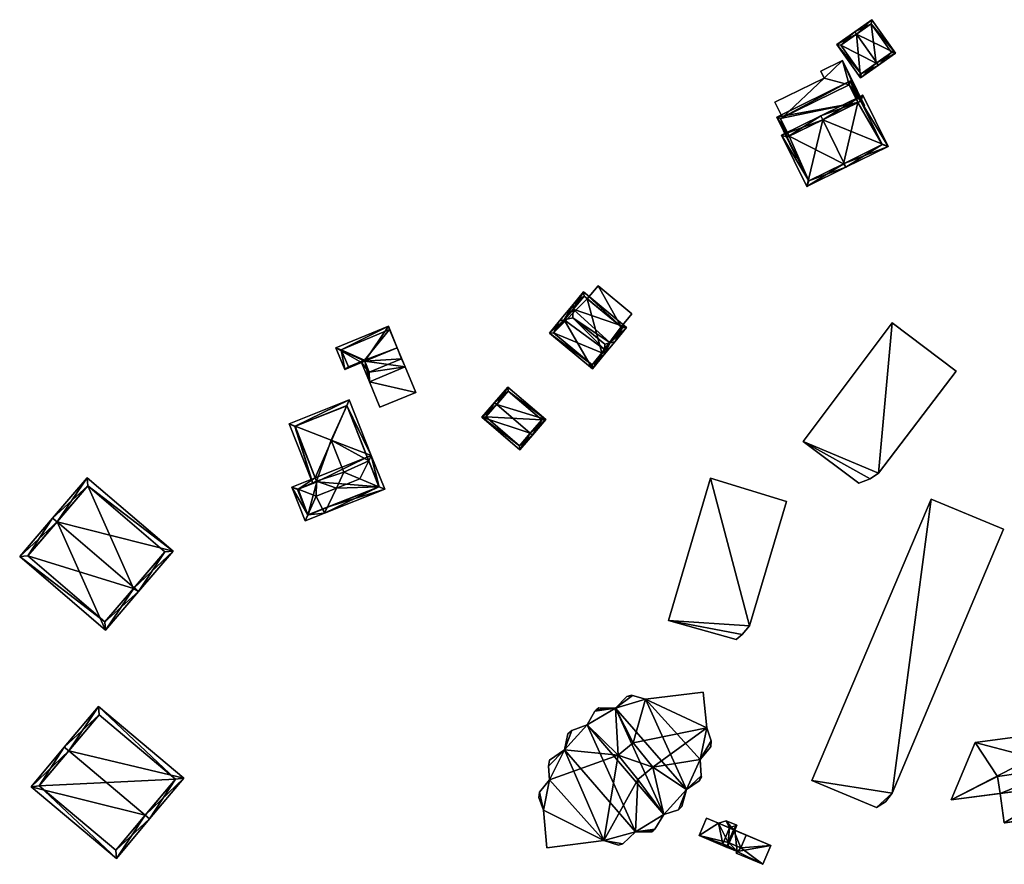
# Model space of a CAD drawing. Header units: inches. Extents: x 2528110 to 2532513, y 1151075 to 1152012.
# Tile 62 of 99: x 2531394 to 2531563, y 1151755 to 1151901. Entities that reach past the tile are written whole.
import ezdxf

# ---------------------------------------------------------------- set-up
doc = ezdxf.new("R2010")
doc.units = ezdxf.units.IN
doc.header["$MEASUREMENT"] = 0
doc.layers.add('Gebaeude Einzelhaus', color=10, linetype='Continuous')
doc.layers.add('Offenes Gebaeude', color=10, linetype='Continuous')

msp = doc.modelspace()

# ---------------------------------------------------------------- meshes
at = {"layer": 'Gebaeude Einzelhaus'}
mesh = msp.add_polyface(dxfattribs=at)
corners = [(2531537.861, 1151898.61, 397.492), (2531544.603, 1151895.324, 395.781), (2531540.526, 1151901.103, 395.781), (2531541.361, 1151893.648, 397.492), (2531541.648, 1151893.24, 397.492), (2531537.573, 1151899.018, 397.492), (2531534.486, 1151896.841, 395.912), (2531538.561, 1151891.064, 395.912), (2531543.906, 1151895.444, 396.018), (2531540.406, 1151900.406, 396.018), (2531538.681, 1151891.761, 396.121), (2531541.279, 1151893.59, 397.45), (2531535.184, 1151896.721, 396.122), (2531541.279, 1151893.59, 391.067), (2531543.906, 1151895.444, 391.067), (2531540.406, 1151900.406, 391.067), (2531535.184, 1151896.721, 391.067), (2531538.681, 1151891.761, 391.067)]
mesh.append_faces([[corners[k] for k in face] for face in [(12, 5, 0), (10, 6, 12), (12, 6, 5), (10, 7, 6), (3, 4, 11), (11, 4, 10), (10, 4, 7), (1, 9, 2), (2, 9, 5), (5, 9, 0), (4, 8, 1), (1, 8, 9), (4, 3, 8), (0, 7, 3), (3, 7, 4), (0, 6, 7), (0, 5, 6), (0, 2, 5), (4, 1, 3), (3, 1, 0), (0, 1, 2)]], dxfattribs={"color": 13})
mesh.append_faces([[corners[k] for k in face] for face in [(13, 17, 16), (13, 16, 15), (13, 15, 14), (10, 17, 13), (10, 13, 11), (16, 17, 10), (12, 16, 10), (15, 16, 0), (0, 16, 12), (9, 15, 0), (14, 15, 8), (8, 15, 9), (13, 14, 8), (11, 13, 8), (11, 8, 3)]], dxfattribs={"color": 41})
mesh = msp.add_polyface(dxfattribs=at)
corners = [(2531538.111, 1151886.817, 399.489), (2531536.848, 1151890.529, 399.256), (2531524.111, 1151884.281, 399.256), (2531538.56, 1151887.037, 399.489), (2531525.931, 1151880.844, 399.489), (2531527.523, 1151877.328, 399.72), (2531526.272, 1151881.011, 399.489), (2531527.63, 1151877.38, 399.72), (2531524.78, 1151884.053, 399.286), (2531536.619, 1151889.86, 399.286), (2531538.111, 1151886.817, 396.708), (2531536.619, 1151889.86, 396.369), (2531536.619, 1151889.86, 396.269), (2531538.111, 1151886.817, 390.483), (2531536.619, 1151889.86, 390.483), (2531538.111, 1151886.817, 396.608), (2531525.097, 1151884.209, 396.276), (2531524.78, 1151884.053, 390.483), (2531525.097, 1151884.209, 396.376), (2531526.272, 1151881.011, 390.483)]
mesh.append_faces([[corners[k] for k in face] for face in [(5, 4, 7), (4, 8, 6), (9, 3, 0), (8, 1, 9), (9, 1, 3), (5, 2, 4), (4, 2, 8), (8, 2, 1), (4, 5, 7), (0, 2, 6), (6, 2, 4), (4, 2, 5), (3, 1, 0), (0, 1, 2)]], dxfattribs={"color": 13})
mesh.append_faces([[corners[k] for k in face] for face in [(13, 17, 14), (13, 19, 17), (17, 19, 8), (8, 19, 6), (14, 16, 12), (18, 9, 11), (16, 8, 18), (18, 8, 9), (14, 17, 16), (16, 17, 8), (15, 13, 12), (12, 13, 14), (9, 10, 11), (9, 0, 10)]], dxfattribs={"color": 41})
mesh = msp.add_polyface(dxfattribs=at)
corners = [(2531535.72, 1151876.311, 403.237), (2531536.05, 1151875.639, 403.237), (2531543.321, 1151879.206, 399.681), (2531532.03, 1151883.835, 403.237), (2531538.971, 1151888.075, 399.681), (2531531.7, 1151884.508, 403.237), (2531524.928, 1151881.186, 399.681), (2531529.279, 1151872.318, 399.681), (2531542.318, 1151879.549, 400.01), (2531538.629, 1151887.071, 400.01), (2531525.931, 1151880.844, 400.034), (2531529.621, 1151873.321, 400.034), (2531535.629, 1151876.266, 403.189), (2531535.629, 1151876.266, 390.483), (2531542.318, 1151879.549, 390.483), (2531539.056, 1151886.201, 396.705), (2531539.056, 1151886.201, 396.805), (2531538.629, 1151887.071, 390.483), (2531538.629, 1151887.071, 396.608), (2531538.629, 1151887.071, 396.708), (2531538.111, 1151886.817, 390.483), (2531538.111, 1151886.817, 396.608), (2531526.272, 1151881.011, 399.489), (2531525.931, 1151880.844, 399.489), (2531538.111, 1151886.817, 399.489), (2531538.111, 1151886.817, 396.708), (2531526.272, 1151881.011, 390.483), (2531525.931, 1151880.844, 390.483), (2531529.621, 1151873.321, 390.483)]
mesh.append_faces([[corners[k] for k in face] for face in [(1, 12, 0), (7, 11, 1), (1, 11, 12), (10, 5, 3), (7, 6, 11), (11, 6, 10), (10, 6, 5), (4, 9, 5), (5, 9, 3), (8, 1, 0), (4, 2, 9), (9, 2, 8), (8, 2, 1), (3, 7, 0), (0, 7, 1), (5, 6, 3), (3, 6, 7), (3, 4, 5), (0, 2, 3), (3, 2, 4), (0, 1, 2)]], dxfattribs={"color": 13})
mesh.append_faces([[corners[k] for k in face] for face in [(13, 20, 14), (14, 20, 17), (13, 26, 20), (13, 28, 26), (26, 28, 27), (12, 11, 13), (13, 11, 28), (11, 23, 28), (28, 23, 27), (11, 10, 23), (23, 26, 27), (23, 22, 26), (24, 19, 25), (24, 9, 19), (22, 3, 24), (24, 3, 9), (23, 10, 22), (22, 10, 3), (17, 20, 18), (18, 20, 21), (9, 16, 19), (15, 17, 18), (15, 14, 17), (9, 8, 16), (16, 8, 15), (15, 8, 14), (8, 13, 14), (8, 0, 13), (0, 12, 13)]], dxfattribs={"color": 41})
mesh = msp.add_polyface(dxfattribs=at)
corners = [(2531489.051, 1151852.014, 400.231), (2531486.675, 1151849.144, 400.231), (2531487.481, 1151849.333, 400.592), (2531489.016, 1151851.188, 400.592), (2531488.953, 1151849.678, 401.251), (2531495.36, 1151845.345, 400.841), (2531496.164, 1151845.534, 400.481), (2531498.211, 1151848.009, 398.722), (2531490.808, 1151854.136, 398.722), (2531494.446, 1151845.131, 401.251), (2531484.919, 1151847.021, 398.722), (2531492.324, 1151840.894, 398.722), (2531494.407, 1151844.193, 400.841), (2531494.373, 1151843.369, 400.481), (2531492.258, 1151841.598, 398.996), (2531485.623, 1151847.088, 398.996), (2531497.508, 1151847.943, 398.995), (2531490.874, 1151853.433, 398.996), (2531493.929, 1151843.615, 390.081), (2531492.258, 1151841.598, 390.081), (2531497.508, 1151847.943, 390.081), (2531491.437, 1151852.967, 394.772), (2531490.874, 1151853.433, 390.081), (2531497.29, 1151848.123, 394.772), (2531497.29, 1151848.123, 390.081), (2531491.437, 1151852.967, 390.081), (2531485.623, 1151847.088, 390.081)]
mesh.append_faces([[corners[k] for k in face] for face in [(0, 17, 3), (16, 6, 5), (16, 7, 6), (0, 8, 17), (17, 8, 16), (16, 8, 7), (15, 1, 2), (14, 10, 15), (15, 10, 1), (14, 11, 10), (12, 13, 14), (14, 13, 11), (13, 5, 6), (13, 12, 5), (3, 2, 0), (0, 2, 1), (12, 5, 9), (12, 13, 5), (5, 13, 6), (2, 12, 4), (4, 12, 9), (2, 11, 12), (12, 11, 13), (2, 10, 11), (2, 1, 10), (5, 4, 9), (5, 3, 4), (3, 8, 0), (5, 7, 3), (3, 7, 8), (5, 6, 7), (0, 2, 3), (3, 2, 4), (0, 1, 2)]], dxfattribs={"color": 13})
mesh.append_faces([[corners[k] for k in face] for face in [(18, 24, 20), (18, 25, 24), (18, 26, 25), (25, 26, 22), (18, 19, 26), (14, 15, 19), (19, 15, 26), (3, 17, 2), (2, 17, 15), (15, 17, 26), (26, 17, 22), (22, 21, 25), (23, 20, 24), (21, 16, 23), (23, 16, 20), (22, 17, 21), (21, 17, 16), (16, 18, 20), (12, 14, 5), (5, 14, 16), (16, 14, 18), (18, 14, 19)]], dxfattribs={"color": 41})
mesh = msp.add_polyface(dxfattribs=at)
corners = [(2531497.29, 1151848.123, 394.772), (2531499.146, 1151850.366, 394.772), (2531493.294, 1151855.21, 394.772), (2531491.437, 1151852.967, 394.772), (2531497.29, 1151848.123, 390.081), (2531499.146, 1151850.366, 390.081), (2531493.294, 1151855.21, 390.081), (2531491.437, 1151852.967, 390.081)]
mesh.append_faces([[corners[k] for k in face] for face in [(0, 2, 3), (0, 1, 2)]], dxfattribs={"color": 13})
mesh.append_faces([[corners[k] for k in face] for face in [(4, 6, 5), (4, 7, 6), (6, 7, 2), (2, 7, 3), (2, 1, 6), (6, 1, 5), (5, 1, 4), (4, 1, 0)]], dxfattribs={"color": 41})
mesh = msp.add_polyface(dxfattribs=at)
corners = [(2531544.039, 1151848.832, 403.876), (2531541.681, 1151822.882, 403.876), (2531555.037, 1151840.474, 403.876), (2531528.668, 1151828.325, 403.876), (2531538.256, 1151821.162, 403.876), (2531540.227, 1151821.892, 403.876), (2531544.039, 1151848.832, 391.94), (2531555.037, 1151840.474, 391.94), (2531528.668, 1151828.325, 391.94), (2531538.256, 1151821.162, 391.94), (2531540.227, 1151821.892, 391.94), (2531541.681, 1151822.882, 391.94)]
mesh.append_faces([[corners[k] for k in face] for face in [(5, 1, 3), (4, 5, 3), (3, 1, 0), (0, 1, 2)]], dxfattribs={"color": 13})
mesh.append_faces([[corners[k] for k in face] for face in [(8, 11, 10), (8, 10, 9), (6, 11, 8), (7, 11, 6), (2, 11, 7), (1, 11, 2), (10, 11, 5), (5, 11, 1), (9, 10, 4), (4, 10, 5), (8, 9, 3), (3, 9, 4), (6, 8, 0), (0, 8, 3), (7, 6, 2), (2, 6, 0)]], dxfattribs={"color": 41})
mesh = msp.add_polyface(dxfattribs=at)
corners = [(2531460.058, 1151841.203, 397.11), (2531458.679, 1151844.531, 395.542), (2531458.625, 1151844.509, 395.542), (2531453.061, 1151842.203, 395.542), (2531452.488, 1151841.965, 395.542), (2531453.866, 1151838.636, 397.11), (2531455.685, 1151834.248, 395.542), (2531461.876, 1151836.814, 395.542), (2531459.4, 1151842.6, 396.439), (2531453.85, 1151840.3, 396.438), (2531457.146, 1151848.229, 395.542), (2531448.089, 1151844.475, 395.542), (2531449.62, 1151840.778, 395.542), (2531457.35, 1151847.65, 395.542), (2531449, 1151844.15, 395.542), (2531450.25, 1151841.2, 395.542), (2531453, 1151842.35, 395.542), (2531453.85, 1151840.3, 389.637), (2531453.061, 1151842.203, 389.637), (2531459.4, 1151842.6, 389.637), (2531458.625, 1151844.509, 389.637), (2531457.35, 1151847.65, 389.637), (2531449, 1151844.15, 389.637), (2531450.25, 1151841.2, 389.637), (2531453, 1151842.35, 389.637)]
mesh.append_faces([[corners[k] for k in face] for face in [(4, 16, 3), (12, 15, 4), (4, 15, 16), (10, 14, 11), (11, 14, 12), (12, 14, 15), (2, 13, 1), (1, 13, 10), (10, 13, 14), (3, 11, 4), (4, 11, 12), (2, 10, 3), (3, 10, 11), (2, 1, 10), (5, 7, 6), (5, 0, 7), (3, 9, 4), (4, 9, 5), (5, 9, 0), (0, 9, 8), (8, 1, 0), (8, 2, 1), (5, 7, 0), (5, 6, 7), (3, 0, 2), (3, 5, 0), (3, 4, 5), (0, 1, 2)]], dxfattribs={"color": 13})
mesh.append_faces([[corners[k] for k in face] for face in [(22, 24, 23), (21, 24, 22), (20, 18, 24), (20, 24, 21), (3, 16, 18), (18, 16, 24), (16, 15, 24), (24, 15, 23), (15, 14, 23), (23, 14, 22), (14, 13, 22), (22, 13, 21), (13, 2, 21), (21, 2, 20), (18, 19, 17), (20, 19, 18), (2, 19, 20), (2, 8, 19), (8, 9, 19), (19, 9, 17), (9, 3, 17), (17, 3, 18)]], dxfattribs={"color": 41})
mesh = msp.add_polyface(dxfattribs=at)
corners = [(2531475.821, 1151834.729, 399.789), (2531484.281, 1151832.12, 397.902), (2531477.76, 1151837.743, 397.902), (2531481.584, 1151829.758, 399.789), (2531481.963, 1151829.431, 399.789), (2531475.443, 1151835.055, 399.789), (2531473.258, 1151832.521, 397.902), (2531479.779, 1151826.898, 397.902), (2531477.813, 1151837.038, 398.167), (2531473.963, 1151832.574, 398.184), (2531479.726, 1151827.603, 398.184), (2531483.576, 1151832.068, 398.168), (2531483.576, 1151832.068, 390.005), (2531477.813, 1151837.038, 390.005), (2531473.963, 1151832.574, 390.005), (2531479.726, 1151827.603, 390.005)]
mesh.append_faces([[corners[k] for k in face] for face in [(11, 8, 1), (10, 3, 4), (4, 3, 11), (4, 11, 1), (7, 10, 4), (9, 10, 6), (6, 10, 7), (0, 9, 5), (8, 0, 5), (5, 9, 6), (1, 8, 2), (2, 8, 5), (3, 7, 4), (0, 6, 3), (3, 6, 7), (0, 5, 6), (0, 2, 5), (4, 1, 3), (3, 1, 0), (0, 1, 2)]], dxfattribs={"color": 13})
mesh.append_faces([[corners[k] for k in face] for face in [(12, 15, 14), (12, 14, 13), (10, 15, 3), (11, 15, 12), (3, 15, 11), (14, 15, 9), (9, 15, 10), (0, 14, 9), (13, 14, 8), (8, 14, 0), (12, 13, 8), (11, 12, 8)]], dxfattribs={"color": 41})
mesh = msp.add_polyface(dxfattribs=at)
corners = [(2531446.135, 1151816.011, 398.581), (2531444.709, 1151818.93, 400.075), (2531443.254, 1151815.671, 398.927), (2531448.171, 1151820.307, 400.075), (2531442.816, 1151814.69, 398.581), (2531455.51, 1151820.547, 398.927), (2531456.503, 1151820.135, 398.581), (2531452.215, 1151821.915, 400.075), (2531441.558, 1151820.103, 398.954), (2531440.509, 1151820.493, 398.581), (2531454.195, 1151825.936, 398.581), (2531453.749, 1151825.03, 398.917), (2531444.524, 1151822.09, 398.581), (2531444.764, 1151821.488, 398.903), (2531453.499, 1151825.659, 398.581), (2531446.606, 1151817.005, 398.927), (2531441.484, 1151820.073, 398.918), (2531443.236, 1151815.664, 398.918), (2531455.529, 1151820.555, 398.918), (2531444.801, 1151821.393, 398.954), (2531441.046, 1151830.984, 398.927), (2531450.388, 1151835.506, 398.581), (2531440.02, 1151831.383, 398.581), (2531449.95, 1151834.525, 398.927), (2531447.284, 1151828.558, 401.031), (2531449.473, 1151823.054, 401.031), (2531444.104, 1151821.116, 398.581), (2531444.801, 1151821.393, 398.903), (2531445.858, 1151816.707, 398.581), (2531449.969, 1151834.533, 398.918), (2531440.994, 1151830.963, 398.903), (2531444.801, 1151821.393, 390.011), (2531444.524, 1151822.09, 390.011), (2531444.104, 1151821.116, 391.933), (2531444.104, 1151821.116, 391.882), (2531441.484, 1151820.073, 390.011), (2531443.236, 1151815.664, 390.011), (2531455.529, 1151820.555, 390.011), (2531453.499, 1151825.659, 390.011), (2531449.969, 1151834.533, 390.011), (2531440.994, 1151830.963, 390.011)]
mesh.append_faces([[corners[k] for k in face] for face in [(28, 15, 0), (20, 30, 22), (13, 26, 30), (30, 26, 22), (13, 27, 26), (29, 23, 21), (29, 10, 11), (29, 21, 10), (21, 20, 22), (21, 23, 20), (3, 7, 25), (28, 0, 15), (20, 13, 24), (24, 13, 25), (25, 13, 3), (20, 26, 13), (13, 26, 27), (20, 22, 26), (24, 10, 23), (23, 10, 21), (25, 11, 24), (24, 11, 10), (25, 7, 11), (23, 20, 24), (23, 21, 20), (20, 21, 22), (9, 8, 16), (8, 13, 19), (9, 12, 8), (8, 12, 13), (10, 11, 14), (5, 18, 6), (11, 10, 18), (18, 10, 6), (2, 4, 17), (9, 17, 4), (9, 16, 17), (15, 0, 2), (2, 0, 4), (15, 6, 0), (15, 5, 6), (10, 14, 11), (13, 1, 3), (12, 8, 13), (13, 8, 1), (12, 9, 8), (5, 11, 7), (5, 10, 11), (5, 6, 10), (2, 9, 4), (2, 8, 9), (2, 1, 8), (3, 5, 7), (3, 0, 5), (5, 0, 6), (0, 2, 4), (3, 1, 0), (0, 1, 2)]], dxfattribs={"color": 13})
mesh.append_faces([[corners[k] for k in face] for face in [(38, 32, 39), (39, 32, 40), (31, 34, 33), (30, 12, 13), (30, 40, 12), (12, 40, 32), (30, 20, 40), (20, 39, 40), (20, 23, 39), (23, 29, 39), (11, 14, 29), (29, 14, 39), (39, 14, 38), (35, 31, 36), (36, 31, 37), (37, 31, 38), (38, 31, 32), (11, 38, 14), (11, 37, 38), (11, 18, 37), (37, 18, 5), (15, 37, 5), (2, 36, 15), (15, 36, 37), (2, 17, 36), (17, 16, 36), (36, 16, 35), (34, 35, 16), (34, 31, 35), (33, 16, 8), (33, 34, 16), (27, 8, 19), (27, 33, 8), (27, 31, 33), (13, 27, 19), (13, 12, 27), (27, 12, 31), (31, 12, 32)]], dxfattribs={"color": 41})
mesh = msp.add_polyface(dxfattribs=at)
corners = [(2531399.998, 1151814.489, 405.294), (2531420.001, 1151809.404, 400.197), (2531405.194, 1151822.09, 400.197), (2531413.289, 1151803.102, 405.294), (2531414.046, 1151802.453, 405.294), (2531399.239, 1151815.14, 405.294), (2531393.559, 1151808.511, 400.197), (2531408.365, 1151795.824, 400.197), (2531418.591, 1151809.295, 400.754), (2531405.303, 1151820.68, 400.754), (2531394.969, 1151808.62, 400.781), (2531408.256, 1151797.234, 400.781), (2531413.179, 1151802.973, 405.195), (2531413.179, 1151802.973, 388.986), (2531418.591, 1151809.295, 388.986), (2531405.303, 1151820.68, 388.986), (2531394.969, 1151808.62, 388.986), (2531408.256, 1151797.234, 388.986)]
mesh.append_faces([[corners[k] for k in face] for face in [(4, 12, 3), (6, 11, 7), (7, 11, 4), (4, 11, 12), (0, 10, 5), (5, 10, 6), (6, 10, 11), (1, 9, 2), (2, 9, 5), (5, 9, 0), (3, 8, 4), (4, 8, 1), (1, 8, 9), (0, 7, 3), (3, 7, 4), (5, 6, 0), (0, 6, 7), (0, 2, 5), (4, 1, 3), (3, 1, 0), (0, 1, 2)]], dxfattribs={"color": 13})
mesh.append_faces([[corners[k] for k in face] for face in [(13, 17, 16), (13, 16, 15), (13, 15, 14), (11, 17, 13), (11, 13, 12), (16, 17, 10), (10, 17, 11), (15, 16, 0), (0, 16, 10), (9, 15, 0), (14, 15, 8), (8, 15, 9), (13, 14, 8), (12, 13, 8), (12, 8, 3)]], dxfattribs={"color": 41})
mesh = msp.add_polyface(dxfattribs=at)
corners = [(2531505.426, 1151797.468, 403.664), (2531517.111, 1151794.219, 403.664), (2531518.143, 1151795.048, 403.664), (2531519.408, 1151796.549, 403.664), (2531512.677, 1151822.047, 403.664), (2531525.771, 1151818.024, 403.664), (2531519.408, 1151796.549, 391.976), (2531518.143, 1151795.048, 391.976), (2531525.771, 1151818.024, 391.976), (2531512.677, 1151822.047, 391.976), (2531505.426, 1151797.468, 391.976), (2531517.111, 1151794.219, 391.976)]
mesh.append_faces([[corners[k] for k in face] for face in [(0, 3, 4), (4, 3, 5), (0, 2, 3), (0, 1, 2)]], dxfattribs={"color": 13})
mesh.append_faces([[corners[k] for k in face] for face in [(6, 9, 8), (11, 10, 7), (7, 10, 6), (6, 10, 9), (2, 1, 7), (7, 1, 11), (1, 0, 11), (11, 0, 10), (0, 4, 10), (10, 4, 9), (4, 5, 9), (9, 5, 8), (5, 3, 8), (8, 3, 6), (3, 2, 6), (6, 2, 7)]], dxfattribs={"color": 41})
mesh = msp.add_polyface(dxfattribs=at)
corners = [(2531544.01, 1151767.663, 403.674), (2531541.338, 1151765.216, 403.674), (2531542.839, 1151766.206, 403.674), (2531530.157, 1151769.882, 403.674), (2531550.748, 1151818.422, 403.674), (2531563.197, 1151813.238, 403.674), (2531563.197, 1151813.238, 391.993), (2531544.01, 1151767.663, 391.993), (2531550.748, 1151818.422, 391.993), (2531530.157, 1151769.882, 391.993), (2531541.338, 1151765.216, 391.993), (2531542.839, 1151766.206, 391.993)]
mesh.append_faces([[corners[k] for k in face] for face in [(3, 0, 4), (4, 0, 5), (3, 1, 0), (0, 1, 2)]], dxfattribs={"color": 13})
mesh.append_faces([[corners[k] for k in face] for face in [(6, 7, 8), (8, 7, 9), (9, 7, 10), (10, 7, 11), (0, 2, 7), (7, 2, 11), (2, 1, 11), (11, 1, 10), (1, 3, 10), (10, 3, 9), (3, 4, 9), (9, 4, 8), (4, 5, 8), (8, 5, 6), (5, 0, 6), (6, 0, 7)]], dxfattribs={"color": 41})
mesh = msp.add_polyface(dxfattribs=at)
corners = [(2531484.918, 1151769.986, 405.119), (2531483.886, 1151764.739, 405.119), (2531494.279, 1151759.521, 405.119), (2531483.186, 1151767.846, 405.119), (2531483.061, 1151766.949, 405.119), (2531497.594, 1151758.933, 405.119), (2531496.837, 1151758.726, 405.119), (2531499.768, 1151761.003, 405.119), (2531500.162, 1151770.074, 405.119), (2531496.74, 1151774.261, 405.119), (2531502.913, 1151761.333, 405.119), (2531502.546, 1151761.001, 405.119), (2531503.081, 1151761.484, 405.119), (2531504.655, 1151764.004, 405.119), (2531508.53, 1151768.317, 405.119), (2531507.147, 1151764.831, 405.119), (2531502.765, 1151772.202, 405.119), (2531507.721, 1151765.393, 405.119), (2531507.746, 1151765.417, 405.119), (2531511.105, 1151770.668, 405.119), (2531510.737, 1151769.8, 405.119), (2531510.92, 1151773.494, 405.119), (2531511.114, 1151770.525, 405.119), (2531512.776, 1151776.738, 405.119), (2531512.692, 1151775.636, 405.119), (2531512.046, 1151778.982, 405.119), (2531512.746, 1151775.702, 405.119), (2531501.496, 1151783.889, 405.119), (2531511.404, 1151785.127, 405.119), (2531499.343, 1151776.389, 405.119), (2531496.322, 1151782.338, 405.119), (2531499.214, 1151784.538, 405.119), (2531498.244, 1151784.34, 405.119), (2531499.064, 1151784.581, 405.119), (2531492.972, 1151782.053, 405.119), (2531493.418, 1151782.409, 405.119), (2531492.725, 1151781.857, 405.119), (2531491.403, 1151779.476, 405.119), (2531487.497, 1151775.162, 405.119), (2531488.754, 1151778.51, 405.119), (2531488.092, 1151777.924, 405.119), (2531484.724, 1151772.368, 405.119), (2531484.944, 1151773.369, 405.119), (2531484.465, 1151758.283, 405.102), (2531496.74, 1151774.261, 405.635), (2531502.765, 1151772.202, 405.635), (2531499.343, 1151776.389, 405.635), (2531500.162, 1151770.074, 405.635), (2531493.418, 1151782.409, 388.51), (2531496.322, 1151782.338, 388.51), (2531492.972, 1151782.053, 388.51), (2531492.725, 1151781.857, 388.51), (2531491.403, 1151779.476, 388.51), (2531488.754, 1151778.51, 388.51), (2531488.092, 1151777.924, 388.51), (2531487.497, 1151775.162, 388.51), (2531484.944, 1151773.369, 388.51), (2531484.724, 1151772.368, 388.51), (2531484.918, 1151769.986, 388.51), (2531483.186, 1151767.846, 388.51), (2531483.061, 1151766.949, 388.51), (2531483.886, 1151764.739, 388.51), (2531484.465, 1151758.283, 388.51), (2531494.279, 1151759.521, 388.51), (2531496.837, 1151758.726, 388.51), (2531497.594, 1151758.933, 388.51), (2531499.768, 1151761.003, 388.51), (2531502.546, 1151761.001, 388.51), (2531502.913, 1151761.333, 388.51), (2531503.081, 1151761.484, 388.51), (2531504.655, 1151764.004, 388.51), (2531507.147, 1151764.831, 388.51), (2531507.721, 1151765.393, 388.51), (2531507.746, 1151765.417, 388.51), (2531508.53, 1151768.317, 388.51), (2531510.737, 1151769.8, 388.51), (2531511.114, 1151770.525, 388.51), (2531511.105, 1151770.668, 388.51), (2531510.92, 1151773.494, 388.51), (2531512.692, 1151775.636, 388.51), (2531512.746, 1151775.702, 388.51), (2531512.776, 1151776.738, 388.51), (2531512.046, 1151778.982, 388.51), (2531511.404, 1151785.127, 388.51), (2531501.496, 1151783.889, 388.51), (2531499.214, 1151784.538, 388.51), (2531499.064, 1151784.581, 388.51), (2531498.244, 1151784.34, 388.51)]
mesh.append_faces([[corners[k] for k in face] for face in [(47, 45, 44), (44, 45, 46), (1, 43, 2), (9, 38, 0), (0, 38, 41), (41, 38, 42), (38, 39, 40), (9, 37, 38), (38, 37, 39), (29, 30, 9), (9, 30, 37), (37, 30, 36), (36, 30, 34), (34, 30, 35), (30, 31, 32), (32, 31, 33), (29, 27, 30), (30, 27, 31), (16, 25, 29), (29, 25, 27), (27, 25, 28), (23, 24, 26), (16, 21, 25), (25, 21, 23), (23, 21, 24), (19, 20, 22), (16, 14, 21), (21, 14, 19), (19, 14, 20), (14, 17, 18), (14, 15, 17), (8, 13, 16), (16, 13, 14), (14, 13, 15), (8, 7, 13), (13, 7, 12), (12, 7, 10), (10, 7, 11), (2, 8, 9), (2, 9, 0), (8, 2, 7), (7, 2, 5), (5, 2, 6), (4, 1, 3), (3, 1, 0), (0, 1, 2)]], dxfattribs={"color": 13})
mesh.append_faces([[corners[k] for k in face] for face in [(85, 87, 86), (85, 49, 87), (49, 50, 48), (49, 51, 50), (49, 52, 51), (52, 55, 53), (53, 55, 54), (55, 57, 56), (55, 58, 57), (58, 61, 59), (59, 61, 60), (55, 63, 58), (58, 63, 61), (61, 63, 62), (63, 65, 64), (52, 66, 55), (55, 66, 63), (63, 66, 65), (66, 68, 67), (66, 69, 68), (49, 70, 52), (52, 70, 66), (66, 70, 69), (49, 74, 70), (70, 74, 71), (71, 74, 72), (72, 74, 73), (74, 77, 75), (75, 77, 76), (74, 78, 77), (78, 81, 79), (79, 81, 80), (78, 82, 81), (85, 84, 49), (49, 84, 74), (74, 84, 78), (78, 84, 82), (82, 84, 83), (30, 32, 49), (49, 32, 87), (32, 33, 87), (87, 33, 86), (33, 31, 86), (86, 31, 85), (31, 27, 85), (85, 27, 84), (27, 28, 84), (84, 28, 83), (28, 25, 83), (83, 25, 82), (25, 23, 82), (82, 23, 81), (23, 26, 81), (81, 26, 80), (26, 24, 80), (80, 24, 79), (24, 21, 79), (79, 21, 78), (21, 19, 78), (78, 19, 77), (19, 22, 77), (77, 22, 76), (22, 20, 76), (76, 20, 75), (20, 14, 75), (75, 14, 74), (14, 18, 74), (74, 18, 73), (18, 17, 73), (73, 17, 72), (17, 15, 72), (72, 15, 71), (15, 13, 71), (71, 13, 70), (13, 12, 70), (70, 12, 69), (12, 10, 69), (69, 10, 68), (10, 11, 68), (68, 11, 67), (11, 7, 67), (67, 7, 66), (7, 5, 66), (66, 5, 65), (5, 6, 65), (65, 6, 64), (6, 2, 64), (64, 2, 63), (2, 43, 63), (63, 43, 62), (43, 61, 62), (43, 1, 61), (1, 4, 61), (61, 4, 60), (4, 3, 60), (60, 3, 59), (3, 0, 59), (59, 0, 58), (0, 41, 58), (58, 41, 57), (41, 42, 57), (57, 42, 56), (42, 38, 56), (56, 38, 55), (38, 40, 55), (55, 40, 54), (40, 39, 54), (54, 39, 53), (39, 37, 53), (53, 37, 52), (37, 36, 52), (52, 36, 51), (36, 34, 51), (51, 34, 50), (34, 35, 50), (50, 35, 48), (35, 30, 48), (48, 30, 49), (46, 16, 29), (46, 45, 16), (45, 8, 16), (45, 47, 8), (47, 9, 8), (47, 44, 9), (44, 29, 9), (44, 46, 29)]], dxfattribs={"color": 41})
mesh = msp.add_polyface(dxfattribs=at)
corners = [(2531415.199, 1151763.901, 405.385), (2531395.531, 1151768.809, 400.407), (2531410.24, 1151756.446, 400.407), (2531402.021, 1151774.977, 405.385), (2531401.256, 1151775.62, 405.385), (2531415.964, 1151763.258, 405.385), (2531421.845, 1151770.255, 400.407), (2531407.138, 1151782.618, 400.407), (2531410.118, 1151757.855, 400.967), (2531396.94, 1151768.931, 400.966), (2531420.436, 1151770.133, 400.952), (2531407.26, 1151781.209, 400.952), (2531407.26, 1151781.209, 388.552), (2531420.436, 1151770.133, 388.552), (2531396.94, 1151768.931, 388.552), (2531410.118, 1151757.855, 388.552)]
mesh.append_faces([[corners[k] for k in face] for face in [(3, 9, 4), (11, 3, 4), (4, 9, 1), (10, 11, 7), (7, 11, 4), (6, 10, 7), (8, 0, 5), (5, 0, 10), (5, 10, 6), (9, 8, 2), (1, 9, 2), (2, 8, 5), (3, 7, 4), (5, 6, 0), (0, 6, 3), (3, 6, 7), (0, 2, 5), (4, 1, 3), (3, 1, 0), (0, 1, 2)]], dxfattribs={"color": 13})
mesh.append_faces([[corners[k] for k in face] for face in [(13, 15, 14), (13, 14, 12), (0, 15, 13), (8, 15, 0), (0, 13, 10), (14, 15, 9), (9, 15, 8), (12, 14, 3), (3, 14, 9), (11, 12, 3), (13, 12, 10), (10, 12, 11)]], dxfattribs={"color": 41})
mesh = msp.add_polyface(dxfattribs=at)
corners = [(2531563.345, 1151762.551, 400.144), (2531574.488, 1151769.199, 400.128), (2531562.622, 1151767.641, 400.128), (2531575.193, 1151764.235, 400.144), (2531578.582, 1151779.136, 402.763), (2531586.526, 1151770.779, 402.763), (2531585.68, 1151777.218, 402.763), (2531554.161, 1151766.53, 402.763), (2531558.301, 1151776.422, 402.763), (2531574.667, 1151767.936, 399.527), (2531574.488, 1151769.199, 399.688), (2531574.667, 1151767.936, 399.427), (2531575.193, 1151764.235, 390.955), (2531574.488, 1151769.199, 390.955), (2531574.488, 1151769.199, 399.506), (2531563.345, 1151762.551, 390.955), (2531562.621, 1151767.641, 390.955), (2531563.51, 1151762.575, 399.666), (2531563.51, 1151762.575, 399.766), (2531575.071, 1151764.218, 399.666), (2531575.071, 1151764.218, 399.766), (2531562.204, 1151770.578, 390.955), (2531574.053, 1151772.262, 390.955), (2531585.84, 1151776.002, 399.62), (2531585.68, 1151777.218, 390.955), (2531586.287, 1151772.596, 399.62), (2531586.526, 1151770.779, 390.955), (2531585.84, 1151776.002, 399.72), (2531586.494, 1151771.025, 399.72), (2531586.526, 1151770.779, 399.688), (2531586.526, 1151770.779, 399.506), (2531578.582, 1151779.136, 390.955), (2531558.301, 1151776.422, 390.955), (2531554.161, 1151766.53, 390.955)]
mesh.append_faces([[corners[k] for k in face] for face in [(7, 4, 8), (7, 5, 4), (4, 5, 6), (3, 1, 0), (0, 1, 2)]], dxfattribs={"color": 13})
mesh.append_faces([[corners[k] for k in face] for face in [(32, 21, 33), (33, 21, 16), (32, 22, 21), (22, 26, 13), (32, 31, 22), (22, 31, 26), (26, 31, 24), (5, 1, 29), (29, 1, 10), (2, 33, 16), (5, 7, 1), (1, 7, 2), (2, 7, 33), (26, 30, 13), (13, 30, 14), (7, 8, 33), (33, 8, 32), (8, 4, 32), (32, 4, 31), (4, 6, 31), (31, 6, 24), (26, 25, 30), (27, 5, 28), (28, 5, 29), (23, 6, 27), (27, 6, 5), (26, 24, 25), (25, 24, 23), (23, 24, 6), (16, 13, 15), (15, 13, 12), (16, 22, 13), (16, 21, 22), (20, 3, 18), (3, 20, 19), (17, 12, 19), (19, 12, 3), (17, 15, 12), (18, 0, 17), (0, 18, 3), (17, 0, 15), (0, 2, 15), (15, 2, 16), (11, 13, 14), (11, 12, 13), (9, 3, 11), (11, 3, 12), (10, 1, 9), (9, 1, 3)]], dxfattribs={"color": 41})
mesh = msp.add_polyface(dxfattribs=at)
corners = [(2531517.944, 1151758.25, 397.027), (2531517.139, 1151757.348, 397.027), (2531521.69, 1151755.419, 397.027), (2531517.257, 1151757.627, 397.027), (2531523.071, 1151758.678, 397.027), (2531518.866, 1151760.426, 397.027), (2531516.864, 1151761.31, 397.027), (2531516.851, 1151761.28, 397.027), (2531515.929, 1151759.104, 397.027), (2531515.601, 1151758.329, 397.027), (2531517.944, 1151758.25, 398.639), (2531516.681, 1151761.352, 398.639), (2531515.758, 1151759.177, 398.639), (2531518.866, 1151760.426, 398.639), (2531516.681, 1151761.352, 397.715), (2531515.387, 1151762.927, 397.715), (2531514.079, 1151762.511, 397.715), (2531517.22, 1151762.15, 397.715), (2531510.722, 1151760.383, 397.715), (2531511.985, 1151763.363, 397.715), (2531515.758, 1151759.177, 397.715), (2531515.596, 1151758.318, 397.715), (2531515.929, 1151759.104, 397.715), (2531516.851, 1151761.28, 397.715), (2531521.69, 1151755.419, 391.944), (2531517.139, 1151757.348, 391.944), (2531523.071, 1151758.678, 391.944), (2531516.864, 1151761.31, 391.944), (2531515.601, 1151758.329, 391.944), (2531517.257, 1151757.627, 391.944), (2531515.665, 1151758.58, 391.944), (2531515.565, 1151758.344, 391.944), (2531515.957, 1151761.694, 391.944), (2531514.794, 1151758.949, 391.944), (2531515.596, 1151758.318, 391.944), (2531510.722, 1151760.383, 391.944), (2531517.22, 1151762.15, 391.944), (2531515.387, 1151762.927, 391.944), (2531514.079, 1151762.511, 391.944), (2531511.985, 1151763.363, 391.944)]
mesh.append_faces([[corners[k] for k in face] for face in [(17, 14, 23), (20, 21, 22), (20, 18, 21), (14, 16, 20), (20, 16, 18), (18, 16, 19), (17, 15, 14), (14, 15, 16), (13, 11, 10), (10, 11, 12), (3, 8, 9), (3, 0, 8), (5, 6, 7), (0, 4, 5), (5, 4, 6), (0, 2, 4), (3, 1, 0), (0, 1, 2)]], dxfattribs={"color": 13})
mesh.append_faces([[corners[k] for k in face] for face in [(38, 35, 39), (35, 31, 34), (34, 31, 28), (38, 33, 35), (35, 33, 31), (31, 33, 30), (27, 32, 36), (36, 32, 37), (37, 32, 38), (38, 32, 33), (18, 19, 35), (35, 19, 39), (19, 16, 39), (39, 16, 38), (16, 15, 38), (38, 15, 37), (15, 17, 37), (37, 17, 36), (36, 6, 27), (9, 34, 28), (9, 21, 34), (8, 22, 9), (9, 22, 21), (6, 23, 7), (7, 23, 8), (8, 23, 22), (36, 17, 6), (6, 17, 23), (21, 18, 34), (34, 18, 35), (27, 30, 32), (32, 30, 33), (30, 28, 31), (27, 29, 30), (30, 29, 28), (29, 24, 25), (27, 26, 29), (29, 26, 24), (1, 3, 25), (25, 3, 29), (29, 3, 28), (28, 3, 9), (26, 27, 4), (4, 27, 6), (4, 2, 26), (26, 2, 24), (2, 1, 24), (24, 1, 25), (12, 11, 20), (20, 11, 14), (11, 23, 14), (23, 5, 7), (11, 13, 23), (23, 13, 5), (0, 5, 10), (10, 5, 13), (22, 12, 20), (22, 10, 12), (8, 0, 22), (22, 0, 10)]], dxfattribs={"color": 41})
at = {"layer": 'Offenes Gebaeude'}
mesh = msp.add_polyface(dxfattribs=at)
corners = [(2531539.231, 1151886.286, 396.805), (2531538.629, 1151887.071, 396.708), (2531539.056, 1151886.201, 396.805), (2531535.474, 1151894.054, 395.941), (2531536.619, 1151889.86, 396.369), (2531538.111, 1151886.817, 396.708), (2531532.316, 1151890.995, 396.08), (2531531.716, 1151892.235, 395.941), (2531525.097, 1151884.209, 396.376), (2531523.806, 1151886.878, 396.08), (2531525.097, 1151884.209, 396.276), (2531523.806, 1151886.878, 395.98), (2531539.231, 1151886.286, 396.705), (2531539.056, 1151886.201, 396.705), (2531535.474, 1151894.054, 395.841), (2531531.716, 1151892.235, 395.841), (2531532.316, 1151890.995, 395.98), (2531538.629, 1151887.071, 396.608), (2531536.619, 1151889.86, 396.269), (2531538.111, 1151886.817, 396.608)]
mesh.append_faces([[corners[k] for k in face] for face in [(4, 6, 8), (8, 6, 9), (4, 3, 6), (6, 3, 7), (5, 1, 4), (4, 1, 3), (3, 1, 0), (0, 1, 2)]], dxfattribs={"color": 13})
mesh.append_faces([[corners[k] for k in face] for face in [(16, 10, 11), (16, 18, 10), (18, 17, 19), (17, 12, 13), (16, 14, 18), (18, 14, 17), (17, 14, 12), (16, 15, 14), (9, 6, 11), (11, 6, 16), (6, 7, 16), (16, 7, 15), (7, 3, 15), (15, 3, 14), (3, 12, 14), (3, 0, 12), (0, 2, 12), (12, 2, 13), (11, 10, 9), (9, 10, 8)]], dxfattribs={"color": 41})

doc.saveas('drawing.dxf')
